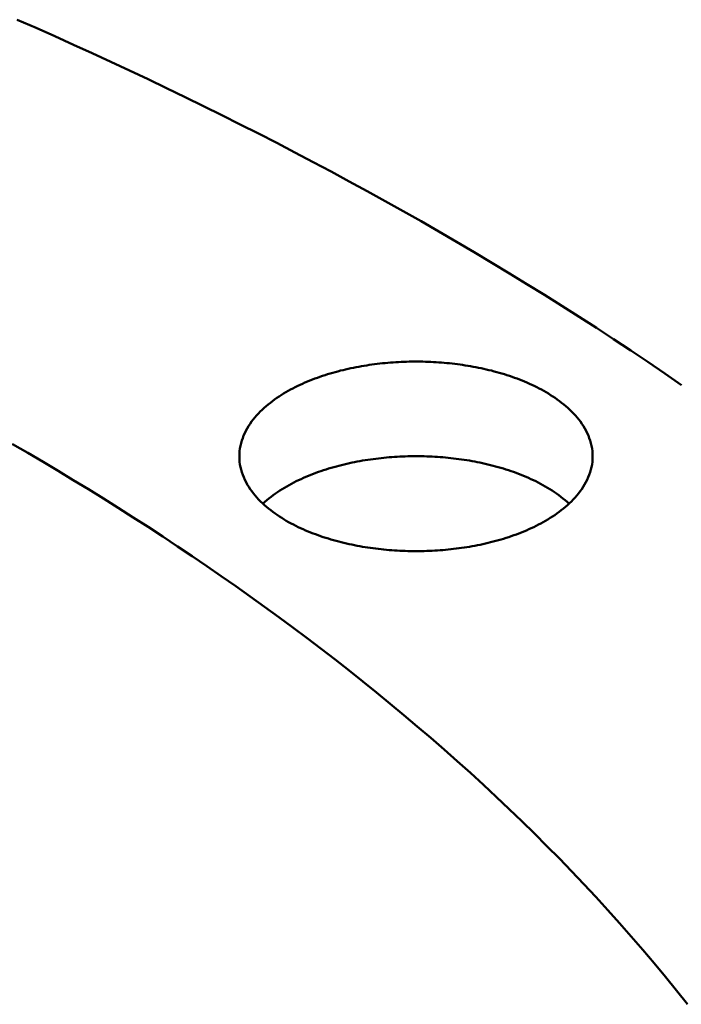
# Model space of a CAD drawing. Header units: millimetres. Extents: x 0 to 841, y 0 to 594.
# Tile 43 of 46: x 453 to 483, y 389 to 433. Entities that reach past the tile are written whole.
import ezdxf

# ---------------------------------------------------------------- set-up
doc = ezdxf.new("R2010")
doc.units = ezdxf.units.MM
doc.layers.add('FINA', color=7, linetype='CONTINUOUS', lineweight=25)
doc.layers.add('VIS', color=7, linetype='CONTINUOUS', lineweight=50)

msp = doc.modelspace()

# ---------------------------------------------------------------- linework, layer by layer
at = {"layer": 'FINA'}
for points in [[(483.162, 416.674), (482.403, 417.197), (481.641, 417.716), (480.876, 418.23), (480.107, 418.739), (479.335, 419.243), (478.56, 419.742), (477.782, 420.237), (477.002, 420.728), (476.218, 421.213), (475.432, 421.694), (474.643, 422.171), (473.851, 422.643), (473.057, 423.111), (472.26, 423.575), (471.46, 424.034), (470.658, 424.489), (469.854, 424.939), (469.047, 425.385), (468.238, 425.827), (467.427, 426.265), (466.613, 426.699), (465.798, 427.128), (464.98, 427.554), (464.16, 427.975), (463.338, 428.392), (462.513, 428.806), (461.687, 429.215), (460.859, 429.62), (460.029, 430.022), (459.198, 430.419), (458.364, 430.813), (457.529, 431.202), (456.691, 431.588), (455.852, 431.971), (455.012, 432.349), (454.169, 432.724), (453.325, 433.095)], [(463.299, 413.471), (463.302, 413.591), (463.312, 413.711), (463.327, 413.83), (463.349, 413.948), (463.377, 414.065), (463.41, 414.181), (463.449, 414.294), (463.493, 414.406), (463.542, 414.516), (463.595, 414.624), (463.653, 414.729), (463.715, 414.832), (463.781, 414.933), (463.85, 415.031), (463.923, 415.126), (463.999, 415.22), (464.077, 415.311), (464.158, 415.399), (464.242, 415.485), (464.328, 415.569), (464.417, 415.651), (464.507, 415.73), (464.599, 415.807), (464.693, 415.882), (464.788, 415.955), (464.885, 416.026), (464.984, 416.095), (465.083, 416.162), (465.184, 416.228), (465.287, 416.291), (465.39, 416.352), (465.494, 416.412), (465.599, 416.47), (465.705, 416.527), (465.812, 416.581), (465.92, 416.635), (466.029, 416.686), (466.138, 416.736), (466.248, 416.785), (466.359, 416.832), (466.47, 416.877), (466.582, 416.922), (466.694, 416.965), (466.807, 417.006), (466.92, 417.046), (467.034, 417.085), (467.148, 417.123), (467.262, 417.159), (467.377, 417.194), (467.493, 417.228), (467.608, 417.26), (467.724, 417.291), (467.841, 417.322), (467.957, 417.351), (468.074, 417.378), (468.192, 417.405), (468.309, 417.431), (468.427, 417.455), (468.545, 417.479), (468.663, 417.501), (468.781, 417.522), (468.899, 417.542), (469.018, 417.561), (469.137, 417.579), (469.256, 417.596), (469.375, 417.612), (469.494, 417.627), (469.614, 417.641), (469.733, 417.654), (469.853, 417.666), (469.972, 417.676), (470.092, 417.686), (470.212, 417.695), (470.332, 417.703), (470.452, 417.71), (470.572, 417.716), (470.692, 417.721), (470.812, 417.725), (470.932, 417.728), (471.053, 417.729), (471.173, 417.73), (471.293, 417.73), (471.413, 417.729), (471.533, 417.728), (471.653, 417.725), (471.774, 417.721), (471.894, 417.716), (472.014, 417.71), (472.134, 417.703), (472.254, 417.695), (472.374, 417.686), (472.493, 417.676), (472.613, 417.666), (472.733, 417.654), (472.852, 417.641), (472.971, 417.627), (473.091, 417.612), (473.21, 417.596), (473.329, 417.579), (473.448, 417.561), (473.566, 417.542), (473.685, 417.522), (473.803, 417.501), (473.921, 417.479), (474.039, 417.455), (474.157, 417.431), (474.274, 417.405), (474.391, 417.378), (474.508, 417.351), (474.625, 417.322), (474.741, 417.291), (474.857, 417.26), (474.973, 417.228), (475.088, 417.194), (475.203, 417.159), (475.318, 417.123), (475.432, 417.085), (475.546, 417.046), (475.659, 417.006), (475.772, 416.965), (475.884, 416.922), (475.996, 416.877), (476.107, 416.832), (476.218, 416.785), (476.328, 416.736), (476.437, 416.686), (476.546, 416.635), (476.653, 416.581), (476.76, 416.527), (476.866, 416.47), (476.972, 416.412), (477.076, 416.352), (477.179, 416.291), (477.281, 416.228), (477.382, 416.162), (477.482, 416.095), (477.58, 416.026), (477.677, 415.955), (477.773, 415.882), (477.867, 415.807), (477.959, 415.73), (478.049, 415.651), (478.137, 415.569), (478.223, 415.485), (478.307, 415.399), (478.389, 415.311), (478.467, 415.22), (478.543, 415.126), (478.616, 415.031), (478.685, 414.933), (478.751, 414.832), (478.813, 414.729), (478.871, 414.624), (478.924, 414.516), (478.973, 414.406), (479.017, 414.294), (479.056, 414.181), (479.089, 414.065), (479.117, 413.948), (479.138, 413.83), (479.154, 413.711), (479.163, 413.591), (479.167, 413.471)], [(483.427, 388.846), (482.934, 389.467), (482.435, 390.083), (481.929, 390.694), (481.417, 391.299), (480.899, 391.899), (480.375, 392.494), (479.845, 393.084), (479.31, 393.669), (478.769, 394.248), (478.223, 394.823), (477.671, 395.393), (477.115, 395.957), (476.553, 396.517), (475.987, 397.072), (475.415, 397.621), (474.839, 398.166), (474.259, 398.706), (473.674, 399.242), (473.085, 399.772), (472.491, 400.298), (471.894, 400.819), (471.292, 401.335), (470.686, 401.847), (470.077, 402.354), (469.463, 402.856), (468.846, 403.354), (468.226, 403.847), (467.602, 404.336), (466.974, 404.821), (466.343, 405.301), (465.709, 405.776), (465.071, 406.247), (464.43, 406.714), (463.786, 407.177), (463.14, 407.635), (462.49, 408.09), (461.837, 408.54), (461.181, 408.986), (460.523, 409.427), (459.862, 409.865), (459.198, 410.299), (458.532, 410.728), (457.863, 411.154), (457.191, 411.575), (456.518, 411.993), (455.841, 412.407), (455.163, 412.817), (454.482, 413.223), (453.799, 413.626), (453.113, 414.024)], [(483.427, 388.846), (482.934, 389.467), (482.435, 390.083), (481.929, 390.694), (481.417, 391.299), (480.899, 391.899), (480.375, 392.494), (479.845, 393.084), (479.31, 393.669), (478.769, 394.248), (478.223, 394.823), (477.671, 395.393), (477.115, 395.957), (476.553, 396.517), (475.987, 397.072), (475.415, 397.621), (474.839, 398.166), (474.259, 398.706), (473.674, 399.242), (473.085, 399.772), (472.491, 400.298), (471.894, 400.819), (471.292, 401.335), (470.686, 401.847), (470.077, 402.354), (469.463, 402.856), (468.846, 403.354), (468.226, 403.847), (467.602, 404.336), (466.974, 404.821), (466.343, 405.301), (465.709, 405.776), (465.071, 406.247), (464.43, 406.714), (463.786, 407.177), (463.14, 407.635), (462.49, 408.09), (461.837, 408.54), (461.181, 408.986), (460.523, 409.427), (459.862, 409.865), (459.198, 410.299), (458.532, 410.728), (457.863, 411.154), (457.191, 411.575), (456.518, 411.993), (455.841, 412.407), (455.163, 412.817), (454.482, 413.223), (453.799, 413.626), (453.113, 414.024)], [(476.843, 410.459), (476.736, 410.403), (476.628, 410.348), (476.519, 410.295), (476.41, 410.243), (476.3, 410.193), (476.189, 410.145), (476.078, 410.098), (475.966, 410.052), (475.853, 410.008), (475.74, 409.966), (475.626, 409.924), (475.512, 409.884), (475.398, 409.846), (475.283, 409.808), (475.167, 409.772), (475.052, 409.737), (474.935, 409.704), (474.819, 409.671), (474.702, 409.64), (474.585, 409.61), (474.468, 409.582), (474.35, 409.554), (474.232, 409.527), (474.114, 409.502), (473.995, 409.478), (473.876, 409.455), (473.758, 409.433), (473.638, 409.412), (473.519, 409.392), (473.4, 409.373), (473.28, 409.356), (473.16, 409.339), (473.04, 409.323), (472.92, 409.309), (472.8, 409.295), (472.68, 409.283), (472.56, 409.271), (472.439, 409.261), (472.319, 409.251), (472.198, 409.243), (472.077, 409.236), (471.957, 409.229), (471.836, 409.224), (471.715, 409.219), (471.594, 409.216), (471.473, 409.213), (471.352, 409.212), (471.231, 409.211), (471.111, 409.212), (470.99, 409.213), (470.869, 409.216), (470.748, 409.219), (470.627, 409.224), (470.506, 409.229), (470.386, 409.236), (470.265, 409.243), (470.144, 409.252), (470.024, 409.261), (469.903, 409.272), (469.783, 409.283), (469.663, 409.296), (469.542, 409.309), (469.422, 409.324), (469.303, 409.339), (469.183, 409.356), (469.063, 409.374), (468.944, 409.393), (468.824, 409.412), (468.705, 409.433), (468.586, 409.455), (468.468, 409.478), (468.349, 409.503), (468.231, 409.528), (468.113, 409.555), (467.995, 409.582), (467.878, 409.611), (467.761, 409.641), (467.644, 409.672), (467.528, 409.704), (467.411, 409.738), (467.296, 409.773), (467.18, 409.809), (467.065, 409.846), (466.951, 409.885), (466.837, 409.925), (466.723, 409.967), (466.61, 410.009), (466.497, 410.053), (466.385, 410.099), (466.274, 410.146), (466.163, 410.195), (466.053, 410.245), (465.944, 410.296), (465.835, 410.349), (465.727, 410.404), (465.62, 410.46), (465.514, 410.518), (465.409, 410.578), (465.305, 410.64), (465.202, 410.703), (465.1, 410.768), (465, 410.836), (464.901, 410.905), (464.803, 410.976), (464.707, 411.049), (464.612, 411.124), (464.519, 411.202), (464.428, 411.281), (464.339, 411.363), (464.252, 411.447), (464.167, 411.533), (464.085, 411.622), (464.006, 411.713), (463.93, 411.807), (463.856, 411.903), (463.786, 412.002), (463.72, 412.103), (463.657, 412.206), (463.599, 412.312), (463.544, 412.42), (463.495, 412.53), (463.451, 412.643), (463.411, 412.757), (463.378, 412.873), (463.35, 412.991), (463.328, 413.11), (463.312, 413.23), (463.302, 413.35), (463.299, 413.471)], [(464.358, 411.345), (464.447, 411.426), (464.538, 411.505), (464.631, 411.581), (464.726, 411.656), (464.822, 411.728), (464.92, 411.799), (465.019, 411.867), (465.12, 411.934), (465.221, 411.999), (465.324, 412.061), (465.428, 412.122), (465.533, 412.182), (465.639, 412.239), (465.746, 412.295), (465.853, 412.35), (465.962, 412.402), (466.071, 412.453), (466.18, 412.503), (466.291, 412.551), (466.402, 412.598), (466.514, 412.643), (466.626, 412.687), (466.739, 412.729), (466.852, 412.77), (466.966, 412.81), (467.08, 412.848), (467.195, 412.885), (467.31, 412.921), (467.425, 412.956), (467.541, 412.989), (467.657, 413.021), (467.774, 413.052), (467.89, 413.082), (468.008, 413.11), (468.125, 413.138), (468.242, 413.164), (468.36, 413.189), (468.478, 413.213), (468.597, 413.236), (468.715, 413.258), (468.834, 413.279), (468.953, 413.299), (469.072, 413.317), (469.191, 413.335), (469.31, 413.351), (469.43, 413.367), (469.55, 413.381), (469.669, 413.395), (469.789, 413.407), (469.909, 413.419), (470.029, 413.429), (470.149, 413.438), (470.27, 413.447), (470.39, 413.454), (470.51, 413.461), (470.631, 413.466), (470.751, 413.47), (470.871, 413.474), (470.992, 413.476), (471.112, 413.478), (471.233, 413.478), (471.353, 413.478), (471.474, 413.476), (471.594, 413.474), (471.715, 413.47), (471.835, 413.466), (471.956, 413.461), (472.076, 413.454), (472.196, 413.447), (472.316, 413.438), (472.437, 413.429), (472.557, 413.419), (472.677, 413.407), (472.796, 413.395), (472.916, 413.381), (473.036, 413.367), (473.155, 413.351), (473.275, 413.335), (473.394, 413.317), (473.513, 413.299), (473.632, 413.279), (473.751, 413.258), (473.869, 413.236), (473.987, 413.213), (474.105, 413.189), (474.223, 413.164), (474.341, 413.138), (474.458, 413.11), (474.575, 413.082), (474.692, 413.052), (474.809, 413.021), (474.925, 412.989), (475.04, 412.956), (475.156, 412.921), (475.271, 412.885), (475.386, 412.848), (475.5, 412.81), (475.614, 412.77), (475.727, 412.729), (475.84, 412.687), (475.952, 412.643), (476.064, 412.598), (476.175, 412.551), (476.285, 412.503), (476.395, 412.453), (476.504, 412.402), (476.613, 412.35), (476.72, 412.295), (476.827, 412.239), (476.933, 412.182), (477.038, 412.122), (477.142, 412.061), (477.244, 411.999), (477.346, 411.934), (477.446, 411.867), (477.546, 411.799), (477.643, 411.728), (477.74, 411.656), (477.834, 411.581), (477.927, 411.505), (478.018, 411.426), (478.108, 411.345)], [(479.167, 413.471), (479.163, 413.35), (479.154, 413.229), (479.138, 413.11), (479.116, 412.991), (479.088, 412.873), (479.054, 412.757), (479.015, 412.642), (478.97, 412.53), (478.921, 412.419), (478.867, 412.311), (478.808, 412.205), (478.746, 412.102), (478.679, 412.001), (478.609, 411.902), (478.535, 411.806), (478.459, 411.712), (478.379, 411.621), (478.297, 411.532), (478.213, 411.446), (478.126, 411.362), (478.036, 411.28), (477.945, 411.2), (477.852, 411.123), (477.758, 411.048), (477.661, 410.975), (477.563, 410.903), (477.464, 410.834), (477.363, 410.767), (477.261, 410.702), (477.158, 410.638), (477.054, 410.577), (476.949, 410.517), (476.843, 410.459)]]:
    msp.add_lwpolyline(points, dxfattribs=at)
at = {"layer": 'VIS'}
for points in [[(483.162, 416.674), (482.403, 417.197), (481.641, 417.716), (480.876, 418.23), (480.107, 418.739), (479.335, 419.243), (478.56, 419.742), (477.782, 420.237), (477.002, 420.728), (476.218, 421.213), (475.432, 421.694), (474.643, 422.171), (473.851, 422.643), (473.057, 423.111), (472.26, 423.575), (471.46, 424.034), (470.658, 424.489), (469.854, 424.939), (469.047, 425.385), (468.238, 425.827), (467.427, 426.265), (466.613, 426.699), (465.798, 427.128), (464.98, 427.554), (464.16, 427.975), (463.338, 428.392), (462.513, 428.806), (461.687, 429.215), (460.859, 429.62), (460.029, 430.022), (459.198, 430.419), (458.364, 430.813), (457.529, 431.202), (456.691, 431.588), (455.852, 431.971), (455.012, 432.349), (454.169, 432.724), (453.325, 433.095)], [(463.299, 413.471), (463.302, 413.591), (463.312, 413.711), (463.327, 413.83), (463.349, 413.948), (463.377, 414.065), (463.41, 414.181), (463.449, 414.294), (463.493, 414.406), (463.542, 414.516), (463.595, 414.624), (463.653, 414.729), (463.715, 414.832), (463.781, 414.933), (463.85, 415.031), (463.923, 415.126), (463.999, 415.22), (464.077, 415.311), (464.158, 415.399), (464.242, 415.485), (464.328, 415.569), (464.417, 415.651), (464.507, 415.73), (464.599, 415.807), (464.693, 415.882), (464.788, 415.955), (464.885, 416.026), (464.984, 416.095), (465.083, 416.162), (465.184, 416.228), (465.287, 416.291), (465.39, 416.352), (465.494, 416.412), (465.599, 416.47), (465.705, 416.527), (465.812, 416.581), (465.92, 416.635), (466.029, 416.686), (466.138, 416.736), (466.248, 416.785), (466.359, 416.832), (466.47, 416.877), (466.582, 416.922), (466.694, 416.965), (466.807, 417.006), (466.92, 417.046), (467.034, 417.085), (467.148, 417.123), (467.262, 417.159), (467.377, 417.194), (467.493, 417.228), (467.608, 417.26), (467.724, 417.291), (467.841, 417.322), (467.957, 417.351), (468.074, 417.378), (468.192, 417.405), (468.309, 417.431), (468.427, 417.455), (468.545, 417.479), (468.663, 417.501), (468.781, 417.522), (468.899, 417.542), (469.018, 417.561), (469.137, 417.579), (469.256, 417.596), (469.375, 417.612), (469.494, 417.627), (469.614, 417.641), (469.733, 417.654), (469.853, 417.666), (469.972, 417.676), (470.092, 417.686), (470.212, 417.695), (470.332, 417.703), (470.452, 417.71), (470.572, 417.716), (470.692, 417.721), (470.812, 417.725), (470.932, 417.728), (471.053, 417.729), (471.173, 417.73), (471.293, 417.73), (471.413, 417.729), (471.533, 417.728), (471.653, 417.725), (471.774, 417.721), (471.894, 417.716), (472.014, 417.71), (472.134, 417.703), (472.254, 417.695), (472.374, 417.686), (472.493, 417.676), (472.613, 417.666), (472.733, 417.654), (472.852, 417.641), (472.971, 417.627), (473.091, 417.612), (473.21, 417.596), (473.329, 417.579), (473.448, 417.561), (473.566, 417.542), (473.685, 417.522), (473.803, 417.501), (473.921, 417.479), (474.039, 417.455), (474.157, 417.431), (474.274, 417.405), (474.391, 417.378), (474.508, 417.351), (474.625, 417.322), (474.741, 417.291), (474.857, 417.26), (474.973, 417.228), (475.088, 417.194), (475.203, 417.159), (475.318, 417.123), (475.432, 417.085), (475.546, 417.046), (475.659, 417.006), (475.772, 416.965), (475.884, 416.922), (475.996, 416.877), (476.107, 416.832), (476.218, 416.785), (476.328, 416.736), (476.437, 416.686), (476.546, 416.635), (476.653, 416.581), (476.76, 416.527), (476.866, 416.47), (476.972, 416.412), (477.076, 416.352), (477.179, 416.291), (477.281, 416.228), (477.382, 416.162), (477.482, 416.095), (477.58, 416.026), (477.677, 415.955), (477.773, 415.882), (477.867, 415.807), (477.959, 415.73), (478.049, 415.651), (478.137, 415.569), (478.223, 415.485), (478.307, 415.399), (478.389, 415.311), (478.467, 415.22), (478.543, 415.126), (478.616, 415.031), (478.685, 414.933), (478.751, 414.832), (478.813, 414.729), (478.871, 414.624), (478.924, 414.516), (478.973, 414.406), (479.017, 414.294), (479.056, 414.181), (479.089, 414.065), (479.117, 413.948), (479.138, 413.83), (479.154, 413.711), (479.163, 413.591), (479.167, 413.471)], [(483.427, 388.846), (482.934, 389.467), (482.435, 390.083), (481.929, 390.694), (481.417, 391.299), (480.899, 391.899), (480.375, 392.494), (479.845, 393.084), (479.31, 393.669), (478.769, 394.248), (478.223, 394.823), (477.671, 395.393), (477.115, 395.957), (476.553, 396.517), (475.987, 397.072), (475.415, 397.621), (474.839, 398.166), (474.259, 398.706), (473.674, 399.242), (473.085, 399.772), (472.491, 400.298), (471.894, 400.819), (471.292, 401.335), (470.686, 401.847), (470.077, 402.354), (469.463, 402.856), (468.846, 403.354), (468.226, 403.847), (467.602, 404.336), (466.974, 404.821), (466.343, 405.301), (465.709, 405.776), (465.071, 406.247), (464.43, 406.714), (463.786, 407.177), (463.14, 407.635), (462.49, 408.09), (461.837, 408.54), (461.181, 408.986), (460.523, 409.427), (459.862, 409.865), (459.198, 410.299), (458.532, 410.728), (457.863, 411.154), (457.191, 411.575), (456.518, 411.993), (455.841, 412.407), (455.163, 412.817), (454.482, 413.223), (453.799, 413.626), (453.113, 414.024)], [(483.427, 388.846), (482.934, 389.467), (482.435, 390.083), (481.929, 390.694), (481.417, 391.299), (480.899, 391.899), (480.375, 392.494), (479.845, 393.084), (479.31, 393.669), (478.769, 394.248), (478.223, 394.823), (477.671, 395.393), (477.115, 395.957), (476.553, 396.517), (475.987, 397.072), (475.415, 397.621), (474.839, 398.166), (474.259, 398.706), (473.674, 399.242), (473.085, 399.772), (472.491, 400.298), (471.894, 400.819), (471.292, 401.335), (470.686, 401.847), (470.077, 402.354), (469.463, 402.856), (468.846, 403.354), (468.226, 403.847), (467.602, 404.336), (466.974, 404.821), (466.343, 405.301), (465.709, 405.776), (465.071, 406.247), (464.43, 406.714), (463.786, 407.177), (463.14, 407.635), (462.49, 408.09), (461.837, 408.54), (461.181, 408.986), (460.523, 409.427), (459.862, 409.865), (459.198, 410.299), (458.532, 410.728), (457.863, 411.154), (457.191, 411.575), (456.518, 411.993), (455.841, 412.407), (455.163, 412.817), (454.482, 413.223), (453.799, 413.626), (453.113, 414.024)], [(476.843, 410.459), (476.736, 410.403), (476.628, 410.348), (476.519, 410.295), (476.41, 410.243), (476.3, 410.193), (476.189, 410.145), (476.078, 410.098), (475.966, 410.052), (475.853, 410.008), (475.74, 409.966), (475.626, 409.924), (475.512, 409.884), (475.398, 409.846), (475.283, 409.808), (475.167, 409.772), (475.052, 409.737), (474.935, 409.704), (474.819, 409.671), (474.702, 409.64), (474.585, 409.61), (474.468, 409.582), (474.35, 409.554), (474.232, 409.527), (474.114, 409.502), (473.995, 409.478), (473.876, 409.455), (473.758, 409.433), (473.638, 409.412), (473.519, 409.392), (473.4, 409.373), (473.28, 409.356), (473.16, 409.339), (473.04, 409.323), (472.92, 409.309), (472.8, 409.295), (472.68, 409.283), (472.56, 409.271), (472.439, 409.261), (472.319, 409.251), (472.198, 409.243), (472.077, 409.236), (471.957, 409.229), (471.836, 409.224), (471.715, 409.219), (471.594, 409.216), (471.473, 409.213), (471.352, 409.212), (471.231, 409.211), (471.111, 409.212), (470.99, 409.213), (470.869, 409.216), (470.748, 409.219), (470.627, 409.224), (470.506, 409.229), (470.386, 409.236), (470.265, 409.243), (470.144, 409.252), (470.024, 409.261), (469.903, 409.272), (469.783, 409.283), (469.663, 409.296), (469.542, 409.309), (469.422, 409.324), (469.303, 409.339), (469.183, 409.356), (469.063, 409.374), (468.944, 409.393), (468.824, 409.412), (468.705, 409.433), (468.586, 409.455), (468.468, 409.478), (468.349, 409.503), (468.231, 409.528), (468.113, 409.555), (467.995, 409.582), (467.878, 409.611), (467.761, 409.641), (467.644, 409.672), (467.528, 409.704), (467.411, 409.738), (467.296, 409.773), (467.18, 409.809), (467.065, 409.846), (466.951, 409.885), (466.837, 409.925), (466.723, 409.967), (466.61, 410.009), (466.497, 410.053), (466.385, 410.099), (466.274, 410.146), (466.163, 410.195), (466.053, 410.245), (465.944, 410.296), (465.835, 410.349), (465.727, 410.404), (465.62, 410.46), (465.514, 410.518), (465.409, 410.578), (465.305, 410.64), (465.202, 410.703), (465.1, 410.768), (465, 410.836), (464.901, 410.905), (464.803, 410.976), (464.707, 411.049), (464.612, 411.124), (464.519, 411.202), (464.428, 411.281), (464.339, 411.363), (464.252, 411.447), (464.167, 411.533), (464.085, 411.622), (464.006, 411.713), (463.93, 411.807), (463.856, 411.903), (463.786, 412.002), (463.72, 412.103), (463.657, 412.206), (463.599, 412.312), (463.544, 412.42), (463.495, 412.53), (463.451, 412.643), (463.411, 412.757), (463.378, 412.873), (463.35, 412.991), (463.328, 413.11), (463.312, 413.23), (463.302, 413.35), (463.299, 413.471)], [(464.358, 411.345), (464.447, 411.426), (464.538, 411.505), (464.631, 411.581), (464.726, 411.656), (464.822, 411.728), (464.92, 411.799), (465.019, 411.867), (465.12, 411.934), (465.221, 411.999), (465.324, 412.061), (465.428, 412.122), (465.533, 412.182), (465.639, 412.239), (465.746, 412.295), (465.853, 412.35), (465.962, 412.402), (466.071, 412.453), (466.18, 412.503), (466.291, 412.551), (466.402, 412.598), (466.514, 412.643), (466.626, 412.687), (466.739, 412.729), (466.852, 412.77), (466.966, 412.81), (467.08, 412.848), (467.195, 412.885), (467.31, 412.921), (467.425, 412.956), (467.541, 412.989), (467.657, 413.021), (467.774, 413.052), (467.89, 413.082), (468.008, 413.11), (468.125, 413.138), (468.242, 413.164), (468.36, 413.189), (468.478, 413.213), (468.597, 413.236), (468.715, 413.258), (468.834, 413.279), (468.953, 413.299), (469.072, 413.317), (469.191, 413.335), (469.31, 413.351), (469.43, 413.367), (469.55, 413.381), (469.669, 413.395), (469.789, 413.407), (469.909, 413.419), (470.029, 413.429), (470.149, 413.438), (470.27, 413.447), (470.39, 413.454), (470.51, 413.461), (470.631, 413.466), (470.751, 413.47), (470.871, 413.474), (470.992, 413.476), (471.112, 413.478), (471.233, 413.478), (471.353, 413.478), (471.474, 413.476), (471.594, 413.474), (471.715, 413.47), (471.835, 413.466), (471.956, 413.461), (472.076, 413.454), (472.196, 413.447), (472.316, 413.438), (472.437, 413.429), (472.557, 413.419), (472.677, 413.407), (472.796, 413.395), (472.916, 413.381), (473.036, 413.367), (473.155, 413.351), (473.275, 413.335), (473.394, 413.317), (473.513, 413.299), (473.632, 413.279), (473.751, 413.258), (473.869, 413.236), (473.987, 413.213), (474.105, 413.189), (474.223, 413.164), (474.341, 413.138), (474.458, 413.11), (474.575, 413.082), (474.692, 413.052), (474.809, 413.021), (474.925, 412.989), (475.04, 412.956), (475.156, 412.921), (475.271, 412.885), (475.386, 412.848), (475.5, 412.81), (475.614, 412.77), (475.727, 412.729), (475.84, 412.687), (475.952, 412.643), (476.064, 412.598), (476.175, 412.551), (476.285, 412.503), (476.395, 412.453), (476.504, 412.402), (476.613, 412.35), (476.72, 412.295), (476.827, 412.239), (476.933, 412.182), (477.038, 412.122), (477.142, 412.061), (477.244, 411.999), (477.346, 411.934), (477.446, 411.867), (477.546, 411.799), (477.643, 411.728), (477.74, 411.656), (477.834, 411.581), (477.927, 411.505), (478.018, 411.426), (478.108, 411.345)], [(479.167, 413.471), (479.163, 413.35), (479.154, 413.229), (479.138, 413.11), (479.116, 412.991), (479.088, 412.873), (479.054, 412.757), (479.015, 412.642), (478.97, 412.53), (478.921, 412.419), (478.867, 412.311), (478.808, 412.205), (478.746, 412.102), (478.679, 412.001), (478.609, 411.902), (478.535, 411.806), (478.459, 411.712), (478.379, 411.621), (478.297, 411.532), (478.213, 411.446), (478.126, 411.362), (478.036, 411.28), (477.945, 411.2), (477.852, 411.123), (477.758, 411.048), (477.661, 410.975), (477.563, 410.903), (477.464, 410.834), (477.363, 410.767), (477.261, 410.702), (477.158, 410.638), (477.054, 410.577), (476.949, 410.517), (476.843, 410.459)]]:
    msp.add_lwpolyline(points, dxfattribs=at)

doc.saveas('drawing.dxf')
